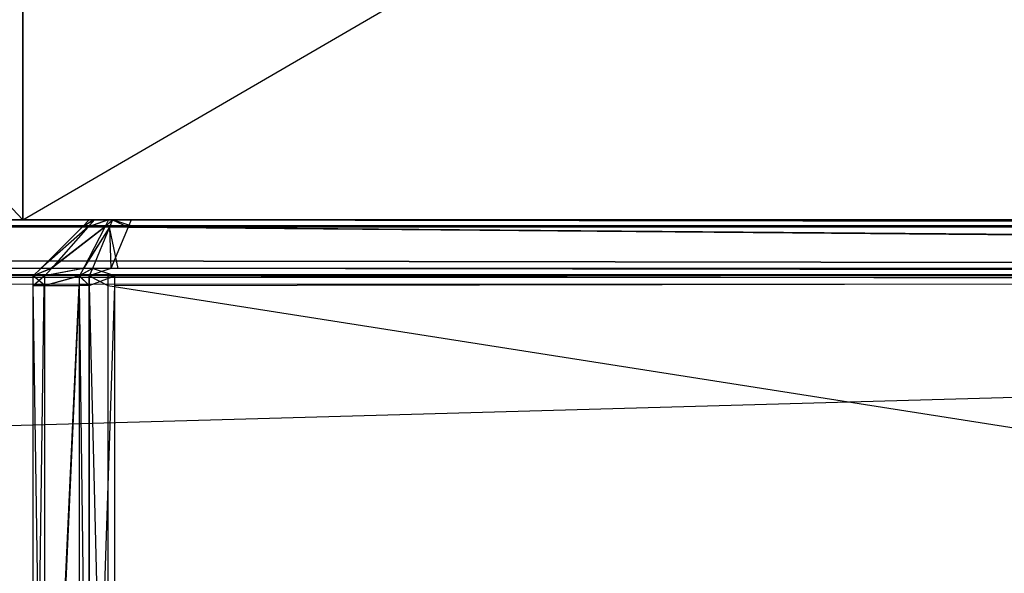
# Model space of a CAD drawing. Extents: x 0 to 0.996, y -0.498 to 0.
# Tile 47 of 101: x 0.409 to 0.427, y -0.488 to -0.478. Entities that reach past the tile are written whole.
import ezdxf

# ---------------------------------------------------------------- set-up
doc = ezdxf.new("R2010")
doc.units = 0
for name, color, linetype in [('L10_FRONT_FINION_2___REPLACEMTF', 7, 'CONTINUOUS'), ('L11_FRONT_FINION_1___REPLACEMTF', 7, 'CONTINUOUS'), ('L20_FRONT_FINION_2___REPLACEMTF', 7, 'CONTINUOUS'), ('L21_FRONT_FINION_1___REPLACEMTF', 7, 'CONTINUOUS'), ('L31_KORPUS3_2___REPLACEMTFOREMP', 7, 'CONTINUOUS'), ('L7_DRAWERBOXO_2___REPLACEMTFORE', 7, 'CONTINUOUS'), ('L9_DRAWERBOXO_0___REPLACEMTFORE', 7, 'CONTINUOUS')]:
    doc.layers.add(name, color=color, linetype=linetype)

msp = doc.modelspace()

# ---------------------------------------------------------------- linework, layer by layer
at = {"layer": 'L10_FRONT_FINION_2___REPLACEMTF', "color": 250}
for points, invisible_edges in [([(0.498, -0.481792, 0.586222), (0.013154, -0.481792, 0.348969), (0.013128, -0.481792, 0.349126), (0.498, -0.481792, 0.586222)], 13), ([(0.498, -0.481792, 0.586222), (0.013128, -0.481792, 0.349126), (0.013128, -0.481792, 0.349421), (0.498, -0.481792, 0.586222)], 10), ([(0.498, -0.481792, 0.586222), (0.013128, -0.481792, 0.349421), (0.013128, -0.481792, 0.585543), (0.498, -0.481792, 0.586222)], 13), ([(0.498, -0.481792, 0.586222), (0.013128, -0.481792, 0.585543), (0.013128, -0.481792, 0.585811), (0.498, -0.481792, 0.586222)], 10), ([(0.498, -0.481792, 0.586222), (0.013128, -0.481792, 0.585811), (0.01315, -0.481792, 0.585948), (0.498, -0.481792, 0.586222)], 15), ([(0.498, -0.481792, 0.586222), (0.01315, -0.481792, 0.585948), (0.013409, -0.481792, 0.586207), (0.498, -0.481792, 0.586222)], 15), ([(0.498, -0.481792, 0.586222), (0.013411, -0.481792, 0.348712), (0.013154, -0.481792, 0.348969), (0.498, -0.481792, 0.586222)], 10), ([(0.498, -0.481792, 0.586222), (0.013409, -0.481792, 0.586207), (0.013497, -0.481792, 0.586222), (0.498, -0.481792, 0.586222)], 15), ([(0.013798, -0.481792, 0.348699), (0.013411, -0.481792, 0.348712), (0.498, -0.481792, 0.348699), (0.013798, -0.481792, 0.348699)], 10), ([(0.498, -0.481792, 0.348699), (0.013411, -0.481792, 0.348712), (0.498, -0.481792, 0.586222), (0.498, -0.481792, 0.348699)], 13), ([(0.498, -0.481792, 0.586222), (0.013497, -0.481792, 0.586222), (0.013672, -0.481792, 0.586222), (0.498, -0.481792, 0.586222)], 15), ([(0.013672, -0.481792, 0.586424), (0.498, -0.481792, 0.586222), (0.013672, -0.481792, 0.586222), (0.013672, -0.481792, 0.586424)], 13), ([(0.498, -0.481792, 0.586222), (0.013672, -0.481792, 0.586424), (0.498, -0.481792, 0.586424), (0.498, -0.481792, 0.586222)], 14), ([(0.013798, -0.481792, 0.348699), (0.498, -0.481792, 0.348497), (0.013798, -0.481792, 0.348497), (0.013798, -0.481792, 0.348699)], 13), ([(0.498, -0.481792, 0.348497), (0.013798, -0.481792, 0.348699), (0.498, -0.481792, 0.348699), (0.498, -0.481792, 0.348497)], 14)]:
    msp.add_3dface(points, dxfattribs=dict(at, invisible_edges=invisible_edges))
at = {"layer": 'L11_FRONT_FINION_1___REPLACEMTF', "color": 8}
for points, invisible_edges in [([(0.498, -0.481919, 0.586551), (0.013672, -0.481792, 0.586424), (0.013619, -0.481919, 0.586551), (0.498, -0.481919, 0.586551)], 13), ([(0.013672, -0.481792, 0.586424), (0.498, -0.481919, 0.586551), (0.498, -0.481792, 0.586424), (0.013672, -0.481792, 0.586424)], 14), ([(0.013798, -0.481792, 0.348497), (0.498, -0.481919, 0.34837), (0.013746, -0.481919, 0.34837), (0.013798, -0.481792, 0.348497)], 13), ([(0.498, -0.481919, 0.34837), (0.013798, -0.481792, 0.348497), (0.498, -0.481792, 0.348497), (0.498, -0.481919, 0.34837)], 14), ([(0.498, -0.482659, 0.58729), (0.013619, -0.481919, 0.586551), (0.013313, -0.482659, 0.58729), (0.498, -0.482659, 0.58729)], 13), ([(0.013746, -0.481919, 0.34837), (0.498, -0.482659, 0.347631), (0.01344, -0.482659, 0.347631), (0.013746, -0.481919, 0.34837)], 13), ([(0.013619, -0.481919, 0.586551), (0.498, -0.482659, 0.58729), (0.498, -0.481919, 0.586551), (0.013619, -0.481919, 0.586551)], 14), ([(0.498, -0.482659, 0.347631), (0.013746, -0.481919, 0.34837), (0.498, -0.481919, 0.34837), (0.498, -0.482659, 0.347631)], 14), ([(0.498, -0.482792, 0.587423), (0.013313, -0.482659, 0.58729), (0.013258, -0.482792, 0.587423), (0.498, -0.482792, 0.587423)], 13), ([(0.013313, -0.482659, 0.58729), (0.498, -0.482792, 0.587423), (0.498, -0.482659, 0.58729), (0.013313, -0.482659, 0.58729)], 14), ([(0.01344, -0.482659, 0.347631), (0.498, -0.482792, 0.347498), (0.013385, -0.482792, 0.347498), (0.01344, -0.482659, 0.347631)], 13), ([(0.498, -0.482792, 0.347498), (0.01344, -0.482659, 0.347631), (0.498, -0.482659, 0.347631), (0.498, -0.482792, 0.347498)], 14), ([(0.498, -0.482964, 0.587423), (0.013258, -0.482792, 0.587423), (0.013258, -0.482964, 0.587423), (0.498, -0.482964, 0.587423)], 13), ([(0.013258, -0.482792, 0.587423), (0.498, -0.482964, 0.587423), (0.498, -0.482792, 0.587423), (0.013258, -0.482792, 0.587423)], 14), ([(0.498, -0.482792, 0.347498), (0.013385, -0.482964, 0.347498), (0.013385, -0.482792, 0.347498), (0.498, -0.482792, 0.347498)], 13), ([(0.013385, -0.482964, 0.347498), (0.498, -0.482792, 0.347498), (0.498, -0.482964, 0.347498), (0.013385, -0.482964, 0.347498)], 14), ([(0.498, -0.496623, 0.587423), (0.013258, -0.482964, 0.587423), (0.013258, -0.496623, 0.587423), (0.498, -0.496623, 0.587423)], 13), ([(0.013258, -0.482964, 0.587423), (0.498, -0.496623, 0.587423), (0.498, -0.482964, 0.587423), (0.013258, -0.482964, 0.587423)], 14), ([(0.498, -0.482964, 0.347498), (0.013385, -0.496623, 0.347498), (0.013385, -0.482964, 0.347498), (0.498, -0.482964, 0.347498)], 13), ([(0.013385, -0.496623, 0.347498), (0.498, -0.482964, 0.347498), (0.498, -0.496623, 0.347498), (0.013385, -0.496623, 0.347498)], 14)]:
    msp.add_3dface(points, dxfattribs=dict(at, invisible_edges=invisible_edges))
at = {"layer": 'L20_FRONT_FINION_2___REPLACEMTF', "color": 250}
for points, invisible_edges in [([(0.41072, -0.481792, 0.011819), (0.410948, -0.481792, 0.011877), (0.410805, -0.481792, 0.011734), (0.41072, -0.481792, 0.011819)], 13), ([(0.410948, -0.481792, 0.011877), (0.41072, -0.481792, 0.011819), (0.410922, -0.481792, 0.011903), (0.410948, -0.481792, 0.011877)], 14), ([(0.41072, -0.481792, 0.34259), (0.410922, -0.481792, 0.01233), (0.41072, -0.481792, 0.01233), (0.41072, -0.481792, 0.34259)], 13), ([(0.410922, -0.481792, 0.01233), (0.41072, -0.481792, 0.34259), (0.410922, -0.481792, 0.34259), (0.410922, -0.481792, 0.01233)], 14), ([(0.41072, -0.481792, 0.01233), (0.410922, -0.481792, 0.011903), (0.41072, -0.481792, 0.011819), (0.41072, -0.481792, 0.01233)], 13), ([(0.410922, -0.481792, 0.011903), (0.41072, -0.481792, 0.01233), (0.410922, -0.481792, 0.01233), (0.410922, -0.481792, 0.011903)], 14), ([(0.41072, -0.481792, 0.343058), (0.410944, -0.481792, 0.342996), (0.410922, -0.481792, 0.342859), (0.41072, -0.481792, 0.343058)], 13), ([(0.410944, -0.481792, 0.342996), (0.41072, -0.481792, 0.343058), (0.410801, -0.481792, 0.343138), (0.410944, -0.481792, 0.342996)], 14), ([(0.41072, -0.481792, 0.343058), (0.410922, -0.481792, 0.34259), (0.41072, -0.481792, 0.34259), (0.41072, -0.481792, 0.343058)], 13), ([(0.410922, -0.481792, 0.34259), (0.41072, -0.481792, 0.343058), (0.410922, -0.481792, 0.342859), (0.410922, -0.481792, 0.34259)], 14), ([(0.410801, -0.481792, 0.343138), (0.411203, -0.481792, 0.343255), (0.410944, -0.481792, 0.342996), (0.410801, -0.481792, 0.343138)], 13), ([(0.411203, -0.481792, 0.343255), (0.410801, -0.481792, 0.343138), (0.41106, -0.481792, 0.343397), (0.411203, -0.481792, 0.343255)], 14), ([(0.410805, -0.481792, 0.011734), (0.411205, -0.481792, 0.01162), (0.411063, -0.481792, 0.011477), (0.410805, -0.481792, 0.011734)], 13), ([(0.411205, -0.481792, 0.01162), (0.410805, -0.481792, 0.011734), (0.410948, -0.481792, 0.011877), (0.411205, -0.481792, 0.01162)], 14), ([(0.498, -0.481792, 0.34327), (0.410948, -0.481792, 0.011877), (0.410922, -0.481792, 0.011903), (0.498, -0.481792, 0.34327)], 13), ([(0.498, -0.481792, 0.34327), (0.410922, -0.481792, 0.011903), (0.410922, -0.481792, 0.01233), (0.498, -0.481792, 0.34327)], 10), ([(0.498, -0.481792, 0.34327), (0.410922, -0.481792, 0.01233), (0.410922, -0.481792, 0.34259), (0.498, -0.481792, 0.34327)], 13), ([(0.498, -0.481792, 0.34327), (0.410922, -0.481792, 0.34259), (0.410922, -0.481792, 0.342859), (0.498, -0.481792, 0.34327)], 10), ([(0.498, -0.481792, 0.34327), (0.410922, -0.481792, 0.342859), (0.410944, -0.481792, 0.342996), (0.498, -0.481792, 0.34327)], 15), ([(0.498, -0.481792, 0.34327), (0.410944, -0.481792, 0.342996), (0.411203, -0.481792, 0.343255), (0.498, -0.481792, 0.34327)], 15), ([(0.498, -0.481792, 0.34327), (0.411205, -0.481792, 0.01162), (0.410948, -0.481792, 0.011877), (0.498, -0.481792, 0.34327)], 10), ([(0.41106, -0.481792, 0.343397), (0.411291, -0.481792, 0.34327), (0.411203, -0.481792, 0.343255), (0.41106, -0.481792, 0.343397)], 13), ([(0.411291, -0.481792, 0.34327), (0.41106, -0.481792, 0.343397), (0.411135, -0.481792, 0.343472), (0.411291, -0.481792, 0.34327)], 14), ([(0.411063, -0.481792, 0.011477), (0.411218, -0.481792, 0.011607), (0.411135, -0.481792, 0.011405), (0.411063, -0.481792, 0.011477)], 13), ([(0.411218, -0.481792, 0.011607), (0.411063, -0.481792, 0.011477), (0.411205, -0.481792, 0.01162), (0.411218, -0.481792, 0.011607)], 14), ([(0.411218, -0.481792, 0.011607), (0.411592, -0.481792, 0.011405), (0.411135, -0.481792, 0.011405), (0.411218, -0.481792, 0.011607)], 13), ([(0.411135, -0.481792, 0.343472), (0.411466, -0.481792, 0.34327), (0.411291, -0.481792, 0.34327), (0.411135, -0.481792, 0.343472)], 13), ([(0.411466, -0.481792, 0.34327), (0.411135, -0.481792, 0.343472), (0.411466, -0.481792, 0.343472), (0.411466, -0.481792, 0.34327)], 14), ([(0.498, -0.481792, 0.34327), (0.411203, -0.481792, 0.343255), (0.411291, -0.481792, 0.34327), (0.498, -0.481792, 0.34327)], 15), ([(0.411205, -0.481792, 0.01162), (0.411592, -0.481792, 0.011607), (0.411218, -0.481792, 0.011607), (0.411205, -0.481792, 0.01162)], 13), ([(0.411592, -0.481792, 0.011607), (0.411205, -0.481792, 0.01162), (0.498, -0.481792, 0.011607), (0.411592, -0.481792, 0.011607)], 10), ([(0.498, -0.481792, 0.011607), (0.411205, -0.481792, 0.01162), (0.498, -0.481792, 0.34327), (0.498, -0.481792, 0.011607)], 13), ([(0.411592, -0.481792, 0.011405), (0.411218, -0.481792, 0.011607), (0.411592, -0.481792, 0.011607), (0.411592, -0.481792, 0.011405)], 14), ([(0.498, -0.481792, 0.34327), (0.411291, -0.481792, 0.34327), (0.411466, -0.481792, 0.34327), (0.498, -0.481792, 0.34327)], 15), ([(0.411466, -0.481792, 0.343472), (0.498, -0.481792, 0.34327), (0.411466, -0.481792, 0.34327), (0.411466, -0.481792, 0.343472)], 13), ([(0.498, -0.481792, 0.34327), (0.411466, -0.481792, 0.343472), (0.498, -0.481792, 0.343472), (0.498, -0.481792, 0.34327)], 14), ([(0.411592, -0.481792, 0.011607), (0.498, -0.481792, 0.011405), (0.411592, -0.481792, 0.011405), (0.411592, -0.481792, 0.011607)], 13), ([(0.498, -0.481792, 0.011405), (0.411592, -0.481792, 0.011607), (0.498, -0.481792, 0.011607), (0.498, -0.481792, 0.011405)], 14)]:
    msp.add_3dface(points, dxfattribs=dict(at, invisible_edges=invisible_edges))
at = {"layer": 'L21_FRONT_FINION_1___REPLACEMTF', "color": 8}
for points, invisible_edges in [([(0.41072, -0.481792, 0.343058), (0.410593, -0.481919, 0.342643), (0.410593, -0.481919, 0.343111), (0.41072, -0.481792, 0.343058)], 13), ([(0.410593, -0.481919, 0.342643), (0.41072, -0.481792, 0.343058), (0.41072, -0.481792, 0.34259), (0.410593, -0.481919, 0.342643)], 14), ([(0.410593, -0.481919, 0.343111), (0.410801, -0.481792, 0.343138), (0.41072, -0.481792, 0.343058), (0.410593, -0.481919, 0.343111)], 13), ([(0.410801, -0.481792, 0.343138), (0.410593, -0.481919, 0.343111), (0.410688, -0.481919, 0.343206), (0.410801, -0.481792, 0.343138)], 14), ([(0.410593, -0.481919, 0.012277), (0.41072, -0.481792, 0.011819), (0.410593, -0.481919, 0.011766), (0.410593, -0.481919, 0.012277)], 13), ([(0.41072, -0.481792, 0.011819), (0.410593, -0.481919, 0.012277), (0.41072, -0.481792, 0.01233), (0.41072, -0.481792, 0.011819)], 14), ([(0.41072, -0.481792, 0.34259), (0.410593, -0.481919, 0.012277), (0.410593, -0.481919, 0.342643), (0.41072, -0.481792, 0.34259)], 13), ([(0.410593, -0.481919, 0.012277), (0.41072, -0.481792, 0.34259), (0.41072, -0.481792, 0.01233), (0.410593, -0.481919, 0.012277)], 14), ([(0.410593, -0.481919, 0.011766), (0.410805, -0.481792, 0.011734), (0.410693, -0.481919, 0.011666), (0.410593, -0.481919, 0.011766)], 13), ([(0.410805, -0.481792, 0.011734), (0.410593, -0.481919, 0.011766), (0.41072, -0.481792, 0.011819), (0.410805, -0.481792, 0.011734)], 14), ([(0.410688, -0.481919, 0.343206), (0.41106, -0.481792, 0.343397), (0.410801, -0.481792, 0.343138), (0.410688, -0.481919, 0.343206)], 13), ([(0.41106, -0.481792, 0.343397), (0.410688, -0.481919, 0.343206), (0.410994, -0.481919, 0.343512), (0.41106, -0.481792, 0.343397)], 14), ([(0.410693, -0.481919, 0.011666), (0.411063, -0.481792, 0.011477), (0.410997, -0.481919, 0.011363), (0.410693, -0.481919, 0.011666)], 13), ([(0.411063, -0.481792, 0.011477), (0.410693, -0.481919, 0.011666), (0.410805, -0.481792, 0.011734), (0.411063, -0.481792, 0.011477)], 14), ([(0.410994, -0.481919, 0.343512), (0.411135, -0.481792, 0.343472), (0.41106, -0.481792, 0.343397), (0.410994, -0.481919, 0.343512)], 13), ([(0.411135, -0.481792, 0.343472), (0.410994, -0.481919, 0.343512), (0.411082, -0.481919, 0.343599), (0.411135, -0.481792, 0.343472)], 14), ([(0.410997, -0.481919, 0.011363), (0.411135, -0.481792, 0.011405), (0.411082, -0.481919, 0.011277), (0.410997, -0.481919, 0.011363)], 13), ([(0.411135, -0.481792, 0.011405), (0.410997, -0.481919, 0.011363), (0.411063, -0.481792, 0.011477), (0.411135, -0.481792, 0.011405)], 14), ([(0.411413, -0.481919, 0.343599), (0.411135, -0.481792, 0.343472), (0.411082, -0.481919, 0.343599), (0.411413, -0.481919, 0.343599)], 13), ([(0.411135, -0.481792, 0.011405), (0.41154, -0.481919, 0.011277), (0.411082, -0.481919, 0.011277), (0.411135, -0.481792, 0.011405)], 13), ([(0.411135, -0.481792, 0.343472), (0.411413, -0.481919, 0.343599), (0.411466, -0.481792, 0.343472), (0.411135, -0.481792, 0.343472)], 14), ([(0.41154, -0.481919, 0.011277), (0.411135, -0.481792, 0.011405), (0.411592, -0.481792, 0.011405), (0.41154, -0.481919, 0.011277)], 14), ([(0.498, -0.481919, 0.343599), (0.411466, -0.481792, 0.343472), (0.411413, -0.481919, 0.343599), (0.498, -0.481919, 0.343599)], 13), ([(0.411466, -0.481792, 0.343472), (0.498, -0.481919, 0.343599), (0.498, -0.481792, 0.343472), (0.411466, -0.481792, 0.343472)], 14), ([(0.411592, -0.481792, 0.011405), (0.498, -0.481919, 0.011277), (0.41154, -0.481919, 0.011277), (0.411592, -0.481792, 0.011405)], 13), ([(0.498, -0.481919, 0.011277), (0.411592, -0.481792, 0.011405), (0.498, -0.481792, 0.011405), (0.498, -0.481919, 0.011277)], 14), ([(0.410593, -0.481919, 0.343111), (0.409853, -0.482659, 0.342948), (0.409853, -0.482659, 0.343417), (0.410593, -0.481919, 0.343111)], 13), ([(0.409853, -0.482659, 0.342948), (0.410593, -0.481919, 0.343111), (0.410593, -0.481919, 0.342643), (0.409853, -0.482659, 0.342948)], 14), ([(0.409853, -0.482659, 0.343417), (0.410688, -0.481919, 0.343206), (0.410593, -0.481919, 0.343111), (0.409853, -0.482659, 0.343417)], 13), ([(0.410688, -0.481919, 0.343206), (0.409853, -0.482659, 0.343417), (0.410033, -0.482659, 0.343597), (0.410688, -0.481919, 0.343206)], 14), ([(0.410593, -0.481919, 0.012277), (0.409853, -0.482659, 0.01146), (0.409853, -0.482659, 0.011971), (0.410593, -0.481919, 0.012277)], 13), ([(0.409853, -0.482659, 0.01146), (0.410593, -0.481919, 0.012277), (0.410593, -0.481919, 0.011766), (0.409853, -0.482659, 0.01146)], 14), ([(0.410593, -0.481919, 0.342643), (0.409853, -0.482659, 0.011971), (0.409853, -0.482659, 0.342948), (0.410593, -0.481919, 0.342643)], 13), ([(0.409853, -0.482659, 0.011971), (0.410593, -0.481919, 0.342643), (0.410593, -0.481919, 0.012277), (0.409853, -0.482659, 0.011971)], 14), ([(0.409853, -0.482659, 0.01146), (0.410693, -0.481919, 0.011666), (0.410043, -0.482659, 0.011271), (0.409853, -0.482659, 0.01146)], 13), ([(0.410693, -0.481919, 0.011666), (0.409853, -0.482659, 0.01146), (0.410593, -0.481919, 0.011766), (0.410693, -0.481919, 0.011666)], 14), ([(0.410033, -0.482659, 0.343597), (0.410994, -0.481919, 0.343512), (0.410688, -0.481919, 0.343206), (0.410033, -0.482659, 0.343597)], 13), ([(0.410994, -0.481919, 0.343512), (0.410033, -0.482659, 0.343597), (0.41061, -0.482659, 0.344173), (0.410994, -0.481919, 0.343512)], 14), ([(0.410043, -0.482659, 0.011271), (0.410997, -0.481919, 0.011363), (0.410615, -0.482659, 0.010698), (0.410043, -0.482659, 0.011271)], 13), ([(0.410997, -0.481919, 0.011363), (0.410043, -0.482659, 0.011271), (0.410693, -0.481919, 0.011666), (0.410997, -0.481919, 0.011363)], 14), ([(0.41061, -0.482659, 0.344173), (0.411082, -0.481919, 0.343599), (0.410994, -0.481919, 0.343512), (0.41061, -0.482659, 0.344173)], 13), ([(0.411082, -0.481919, 0.343599), (0.41061, -0.482659, 0.344173), (0.410776, -0.482659, 0.344339), (0.411082, -0.481919, 0.343599)], 14), ([(0.410615, -0.482659, 0.010698), (0.411082, -0.481919, 0.011277), (0.410776, -0.482659, 0.010538), (0.410615, -0.482659, 0.010698)], 13), ([(0.411082, -0.481919, 0.011277), (0.410615, -0.482659, 0.010698), (0.410997, -0.481919, 0.011363), (0.411082, -0.481919, 0.011277)], 14), ([(0.411107, -0.482659, 0.344339), (0.411082, -0.481919, 0.343599), (0.410776, -0.482659, 0.344339), (0.411107, -0.482659, 0.344339)], 13), ([(0.411082, -0.481919, 0.011277), (0.411234, -0.482659, 0.010538), (0.410776, -0.482659, 0.010538), (0.411082, -0.481919, 0.011277)], 13), ([(0.411082, -0.481919, 0.343599), (0.411107, -0.482659, 0.344339), (0.411413, -0.481919, 0.343599), (0.411082, -0.481919, 0.343599)], 14), ([(0.411234, -0.482659, 0.010538), (0.411082, -0.481919, 0.011277), (0.41154, -0.481919, 0.011277), (0.411234, -0.482659, 0.010538)], 14), ([(0.498, -0.482659, 0.344339), (0.411413, -0.481919, 0.343599), (0.411107, -0.482659, 0.344339), (0.498, -0.482659, 0.344339)], 13), ([(0.41154, -0.481919, 0.011277), (0.498, -0.482659, 0.010538), (0.411234, -0.482659, 0.010538), (0.41154, -0.481919, 0.011277)], 13), ([(0.411413, -0.481919, 0.343599), (0.498, -0.482659, 0.344339), (0.498, -0.481919, 0.343599), (0.411413, -0.481919, 0.343599)], 14), ([(0.498, -0.482659, 0.010538), (0.41154, -0.481919, 0.011277), (0.498, -0.481919, 0.011277), (0.498, -0.482659, 0.010538)], 14), ([(0.409721, -0.482792, 0.011405), (0.410043, -0.482659, 0.011271), (0.409926, -0.482792, 0.0112), (0.409721, -0.482792, 0.011405)], 13), ([(0.410043, -0.482659, 0.011271), (0.409721, -0.482792, 0.011405), (0.409853, -0.482659, 0.01146), (0.410043, -0.482659, 0.011271)], 14), ([(0.409853, -0.482659, 0.342948), (0.409721, -0.482792, 0.011917), (0.409721, -0.482792, 0.343003), (0.409853, -0.482659, 0.342948)], 13), ([(0.409721, -0.482792, 0.011917), (0.409853, -0.482659, 0.342948), (0.409853, -0.482659, 0.011971), (0.409721, -0.482792, 0.011917)], 14), ([(0.409853, -0.482659, 0.011971), (0.409721, -0.482792, 0.011405), (0.409721, -0.482792, 0.011917), (0.409853, -0.482659, 0.011971)], 13), ([(0.409721, -0.482792, 0.011405), (0.409853, -0.482659, 0.011971), (0.409853, -0.482659, 0.01146), (0.409721, -0.482792, 0.011405)], 14), ([(0.409721, -0.482792, 0.343472), (0.410033, -0.482659, 0.343597), (0.409853, -0.482659, 0.343417), (0.409721, -0.482792, 0.343472)], 13), ([(0.410033, -0.482659, 0.343597), (0.409721, -0.482792, 0.343472), (0.409915, -0.482792, 0.343667), (0.410033, -0.482659, 0.343597)], 14), ([(0.409853, -0.482659, 0.343417), (0.409721, -0.482792, 0.343003), (0.409721, -0.482792, 0.343472), (0.409853, -0.482659, 0.343417)], 13), ([(0.409721, -0.482792, 0.343003), (0.409853, -0.482659, 0.343417), (0.409853, -0.482659, 0.342948), (0.409721, -0.482792, 0.343003)], 14), ([(0.409915, -0.482792, 0.343667), (0.41061, -0.482659, 0.344173), (0.410033, -0.482659, 0.343597), (0.409915, -0.482792, 0.343667)], 13), ([(0.41061, -0.482659, 0.344173), (0.409915, -0.482792, 0.343667), (0.41054, -0.482792, 0.344292), (0.41061, -0.482659, 0.344173)], 14), ([(0.409926, -0.482792, 0.0112), (0.410615, -0.482659, 0.010698), (0.410546, -0.482792, 0.010579), (0.409926, -0.482792, 0.0112)], 13), ([(0.410615, -0.482659, 0.010698), (0.409926, -0.482792, 0.0112), (0.410043, -0.482659, 0.011271), (0.410615, -0.482659, 0.010698)], 14), ([(0.41054, -0.482792, 0.344292), (0.410776, -0.482659, 0.344339), (0.41061, -0.482659, 0.344173), (0.41054, -0.482792, 0.344292)], 13), ([(0.410776, -0.482659, 0.344339), (0.41054, -0.482792, 0.344292), (0.41072, -0.482792, 0.344472), (0.410776, -0.482659, 0.344339)], 14), ([(0.410546, -0.482792, 0.010579), (0.410776, -0.482659, 0.010538), (0.41072, -0.482792, 0.010405), (0.410546, -0.482792, 0.010579)], 13), ([(0.410776, -0.482659, 0.010538), (0.410546, -0.482792, 0.010579), (0.410615, -0.482659, 0.010698), (0.410776, -0.482659, 0.010538)], 14), ([(0.410776, -0.482659, 0.010538), (0.411179, -0.482792, 0.010405), (0.41072, -0.482792, 0.010405), (0.410776, -0.482659, 0.010538)], 13), ([(0.41072, -0.482792, 0.344472), (0.411107, -0.482659, 0.344339), (0.410776, -0.482659, 0.344339), (0.41072, -0.482792, 0.344472)], 13), ([(0.411107, -0.482659, 0.344339), (0.41072, -0.482792, 0.344472), (0.411052, -0.482792, 0.344472), (0.411107, -0.482659, 0.344339)], 14), ([(0.411179, -0.482792, 0.010405), (0.410776, -0.482659, 0.010538), (0.411234, -0.482659, 0.010538), (0.411179, -0.482792, 0.010405)], 14), ([(0.411052, -0.482792, 0.344472), (0.498, -0.482659, 0.344339), (0.411107, -0.482659, 0.344339), (0.411052, -0.482792, 0.344472)], 13), ([(0.498, -0.482659, 0.344339), (0.411052, -0.482792, 0.344472), (0.498, -0.482792, 0.344472), (0.498, -0.482659, 0.344339)], 14), ([(0.411234, -0.482659, 0.010538), (0.498, -0.482792, 0.010405), (0.411179, -0.482792, 0.010405), (0.411234, -0.482659, 0.010538)], 13), ([(0.498, -0.482792, 0.010405), (0.411234, -0.482659, 0.010538), (0.498, -0.482659, 0.010538), (0.498, -0.482792, 0.010405)], 14), ([(0.409721, -0.482792, 0.011405), (0.409926, -0.482964, 0.0112), (0.409721, -0.482964, 0.011405), (0.409721, -0.482792, 0.011405)], 13), ([(0.409926, -0.482964, 0.0112), (0.409721, -0.482792, 0.011405), (0.409926, -0.482792, 0.0112), (0.409926, -0.482964, 0.0112)], 14), ([(0.409721, -0.482792, 0.011917), (0.409721, -0.482964, 0.011405), (0.409721, -0.482964, 0.011917), (0.409721, -0.482792, 0.011917)], 13), ([(0.409721, -0.482964, 0.011405), (0.409721, -0.482792, 0.011917), (0.409721, -0.482792, 0.011405), (0.409721, -0.482964, 0.011405)], 14), ([(0.409721, -0.482792, 0.343003), (0.409721, -0.482964, 0.011917), (0.409721, -0.482964, 0.343003), (0.409721, -0.482792, 0.343003)], 13), ([(0.409721, -0.482964, 0.011917), (0.409721, -0.482792, 0.343003), (0.409721, -0.482792, 0.011917), (0.409721, -0.482964, 0.011917)], 14), ([(0.409721, -0.482792, 0.343472), (0.409721, -0.482964, 0.343003), (0.409721, -0.482964, 0.343472), (0.409721, -0.482792, 0.343472)], 13), ([(0.409721, -0.482964, 0.343003), (0.409721, -0.482792, 0.343472), (0.409721, -0.482792, 0.343003), (0.409721, -0.482964, 0.343003)], 14), ([(0.409915, -0.482792, 0.343667), (0.409721, -0.482964, 0.343472), (0.409915, -0.482964, 0.343667), (0.409915, -0.482792, 0.343667)], 13), ([(0.409721, -0.482964, 0.343472), (0.409915, -0.482792, 0.343667), (0.409721, -0.482792, 0.343472), (0.409721, -0.482964, 0.343472)], 14), ([(0.41054, -0.482792, 0.344292), (0.409915, -0.482964, 0.343667), (0.41054, -0.482964, 0.344292), (0.41054, -0.482792, 0.344292)], 13), ([(0.409915, -0.482964, 0.343667), (0.41054, -0.482792, 0.344292), (0.409915, -0.482792, 0.343667), (0.409915, -0.482964, 0.343667)], 14), ([(0.410546, -0.482792, 0.010579), (0.409926, -0.482964, 0.0112), (0.409926, -0.482792, 0.0112), (0.410546, -0.482792, 0.010579)], 13), ([(0.409926, -0.482964, 0.0112), (0.410546, -0.482792, 0.010579), (0.410546, -0.482964, 0.010579), (0.409926, -0.482964, 0.0112)], 14), ([(0.41072, -0.482964, 0.344472), (0.41054, -0.482792, 0.344292), (0.41054, -0.482964, 0.344292), (0.41072, -0.482964, 0.344472)], 13), ([(0.41054, -0.482792, 0.344292), (0.41072, -0.482964, 0.344472), (0.41072, -0.482792, 0.344472), (0.41054, -0.482792, 0.344292)], 14), ([(0.410546, -0.482792, 0.010579), (0.41072, -0.482964, 0.010405), (0.410546, -0.482964, 0.010579), (0.410546, -0.482792, 0.010579)], 13), ([(0.41072, -0.482964, 0.010405), (0.410546, -0.482792, 0.010579), (0.41072, -0.482792, 0.010405), (0.41072, -0.482964, 0.010405)], 14), ([(0.411052, -0.482964, 0.344472), (0.41072, -0.482792, 0.344472), (0.41072, -0.482964, 0.344472), (0.411052, -0.482964, 0.344472)], 13), ([(0.41072, -0.482792, 0.344472), (0.411052, -0.482964, 0.344472), (0.411052, -0.482792, 0.344472), (0.41072, -0.482792, 0.344472)], 14), ([(0.411179, -0.482792, 0.010405), (0.41072, -0.482964, 0.010405), (0.41072, -0.482792, 0.010405), (0.411179, -0.482792, 0.010405)], 13), ([(0.41072, -0.482964, 0.010405), (0.411179, -0.482792, 0.010405), (0.411179, -0.482964, 0.010405), (0.41072, -0.482964, 0.010405)], 14), ([(0.498, -0.482964, 0.344472), (0.411052, -0.482792, 0.344472), (0.411052, -0.482964, 0.344472), (0.498, -0.482964, 0.344472)], 13), ([(0.411052, -0.482792, 0.344472), (0.498, -0.482964, 0.344472), (0.498, -0.482792, 0.344472), (0.411052, -0.482792, 0.344472)], 14), ([(0.498, -0.482792, 0.010405), (0.411179, -0.482964, 0.010405), (0.411179, -0.482792, 0.010405), (0.498, -0.482792, 0.010405)], 13), ([(0.411179, -0.482964, 0.010405), (0.498, -0.482792, 0.010405), (0.498, -0.482964, 0.010405), (0.411179, -0.482964, 0.010405)], 14), ([(0.409721, -0.482964, 0.011405), (0.409926, -0.496623, 0.0112), (0.409721, -0.496623, 0.011405), (0.409721, -0.482964, 0.011405)], 13), ([(0.409926, -0.496623, 0.0112), (0.409721, -0.482964, 0.011405), (0.409926, -0.482964, 0.0112), (0.409926, -0.496623, 0.0112)], 14), ([(0.409915, -0.482964, 0.343667), (0.409721, -0.496623, 0.343472), (0.409915, -0.496623, 0.343667), (0.409915, -0.482964, 0.343667)], 13), ([(0.409721, -0.496623, 0.343472), (0.409915, -0.482964, 0.343667), (0.409721, -0.482964, 0.343472), (0.409721, -0.496623, 0.343472)], 14), ([(0.409721, -0.482964, 0.343472), (0.409721, -0.496623, 0.343003), (0.409721, -0.496623, 0.343472), (0.409721, -0.482964, 0.343472)], 13), ([(0.409721, -0.496623, 0.343003), (0.409721, -0.482964, 0.343472), (0.409721, -0.482964, 0.343003), (0.409721, -0.496623, 0.343003)], 14), ([(0.409721, -0.482964, 0.343003), (0.409721, -0.496623, 0.011917), (0.409721, -0.496623, 0.343003), (0.409721, -0.482964, 0.343003)], 13), ([(0.409721, -0.496623, 0.011917), (0.409721, -0.482964, 0.343003), (0.409721, -0.482964, 0.011917), (0.409721, -0.496623, 0.011917)], 14), ([(0.409721, -0.482964, 0.011917), (0.409721, -0.496623, 0.011405), (0.409721, -0.496623, 0.011917), (0.409721, -0.482964, 0.011917)], 13), ([(0.409721, -0.496623, 0.011405), (0.409721, -0.482964, 0.011917), (0.409721, -0.482964, 0.011405), (0.409721, -0.496623, 0.011405)], 14), ([(0.41054, -0.482964, 0.344292), (0.409915, -0.496623, 0.343667), (0.41054, -0.496623, 0.344292), (0.41054, -0.482964, 0.344292)], 13), ([(0.409915, -0.496623, 0.343667), (0.41054, -0.482964, 0.344292), (0.409915, -0.482964, 0.343667), (0.409915, -0.496623, 0.343667)], 14), ([(0.410546, -0.482964, 0.010579), (0.409926, -0.496623, 0.0112), (0.409926, -0.482964, 0.0112), (0.410546, -0.482964, 0.010579)], 13), ([(0.409926, -0.496623, 0.0112), (0.410546, -0.482964, 0.010579), (0.410546, -0.496623, 0.010579), (0.409926, -0.496623, 0.0112)], 14), ([(0.41072, -0.496623, 0.344472), (0.41054, -0.482964, 0.344292), (0.41054, -0.496623, 0.344292), (0.41072, -0.496623, 0.344472)], 13), ([(0.41054, -0.482964, 0.344292), (0.41072, -0.496623, 0.344472), (0.41072, -0.482964, 0.344472), (0.41054, -0.482964, 0.344292)], 14), ([(0.410546, -0.482964, 0.010579), (0.41072, -0.496623, 0.010405), (0.410546, -0.496623, 0.010579), (0.410546, -0.482964, 0.010579)], 13), ([(0.41072, -0.496623, 0.010405), (0.410546, -0.482964, 0.010579), (0.41072, -0.482964, 0.010405), (0.41072, -0.496623, 0.010405)], 14), ([(0.411052, -0.496623, 0.344472), (0.41072, -0.482964, 0.344472), (0.41072, -0.496623, 0.344472), (0.411052, -0.496623, 0.344472)], 13), ([(0.41072, -0.482964, 0.344472), (0.411052, -0.496623, 0.344472), (0.411052, -0.482964, 0.344472), (0.41072, -0.482964, 0.344472)], 14), ([(0.411179, -0.482964, 0.010405), (0.41072, -0.496623, 0.010405), (0.41072, -0.482964, 0.010405), (0.411179, -0.482964, 0.010405)], 13), ([(0.41072, -0.496623, 0.010405), (0.411179, -0.482964, 0.010405), (0.411179, -0.496623, 0.010405), (0.41072, -0.496623, 0.010405)], 14), ([(0.498, -0.496623, 0.344472), (0.411052, -0.482964, 0.344472), (0.411052, -0.496623, 0.344472), (0.498, -0.496623, 0.344472)], 13), ([(0.411052, -0.482964, 0.344472), (0.498, -0.496623, 0.344472), (0.498, -0.482964, 0.344472), (0.411052, -0.482964, 0.344472)], 14), ([(0.498, -0.482964, 0.010405), (0.411179, -0.496623, 0.010405), (0.411179, -0.482964, 0.010405), (0.498, -0.482964, 0.010405)], 13), ([(0.411179, -0.496623, 0.010405), (0.498, -0.482964, 0.010405), (0.498, -0.496623, 0.010405), (0.411179, -0.496623, 0.010405)], 14)]:
    msp.add_3dface(points, dxfattribs=dict(at, invisible_edges=invisible_edges))
at = {"layer": 'L31_KORPUS3_2___REPLACEMTFOREMP', "color": 8}
for points, invisible_edges in [([(0.995088, -0.000595), (0.098, -0.497407), (0.098, -0.000595), (0.995088, -0.000595)], 13), ([(0.098, -0.497407), (0.995088, -0.000595), (0.995091, -0.497407), (0.098, -0.497407)], 10), ([(0.995091, -0.497405, 0.00769), (0.098, -0.000597, 0.00769), (0.098, -0.497405, 0.00769), (0.995091, -0.497405, 0.00769)], 13), ([(0.098, -0.000597, 0.00769), (0.995091, -0.497405, 0.00769), (0.995088, -0.000597, 0.00769), (0.098, -0.000597, 0.00769)], 10)]:
    msp.add_3dface(points, dxfattribs=dict(at, invisible_edges=invisible_edges))
at = {"layer": 'L7_DRAWERBOXO_2___REPLACEMTFORE', "color": 250}
for points, invisible_edges in [([(0.066985, -0.113855, 0.378039), (0.409531, -0.481792, 0.378039), (0.066985, -0.481792, 0.378039), (0.066985, -0.113855, 0.378039)], 13), ([(0.409531, -0.481792, 0.378039), (0.066985, -0.113855, 0.378039), (0.409531, -0.113855, 0.378039), (0.409531, -0.481792, 0.378039)], 14), ([(0.409531, -0.481792, 0.394028), (0.066985, -0.113855, 0.394028), (0.066985, -0.481792, 0.394028), (0.409531, -0.481792, 0.394028)], 13), ([(0.066985, -0.113855, 0.394028), (0.409531, -0.481792, 0.394028), (0.409531, -0.113855, 0.394028), (0.066985, -0.113855, 0.394028)], 14), ([(0.409531, -0.113855, 0.378039), (0.409531, -0.481792, 0.394028), (0.409531, -0.481792, 0.378039), (0.409531, -0.113855, 0.378039)], 13), ([(0.409531, -0.481792, 0.394028), (0.409531, -0.113855, 0.378039), (0.409531, -0.113855, 0.394028), (0.409531, -0.481792, 0.394028)], 14), ([(0.409531, -0.481792, 0.394028), (0.066985, -0.481792, 0.378039), (0.409531, -0.481792, 0.378039), (0.409531, -0.481792, 0.394028)], 13), ([(0.066985, -0.481792, 0.378039), (0.409531, -0.481792, 0.394028), (0.066985, -0.481792, 0.394028), (0.066985, -0.481792, 0.378039)], 14)]:
    msp.add_3dface(points, dxfattribs=dict(at, invisible_edges=invisible_edges))
at = {"layer": 'L9_DRAWERBOXO_0___REPLACEMTFORE', "color": 250}
for points, invisible_edges in [([(0.576032, -0.384906, 0.378039), (0.409531, -0.481792, 0.378039), (0.409531, -0.384906, 0.378039), (0.576032, -0.384906, 0.378039)], 13), ([(0.409531, -0.481792, 0.378039), (0.576032, -0.384906, 0.378039), (0.576032, -0.481792, 0.378039), (0.409531, -0.481792, 0.378039)], 14), ([(0.576032, -0.481792, 0.394028), (0.409531, -0.384906, 0.394028), (0.409531, -0.481792, 0.394028), (0.576032, -0.481792, 0.394028)], 13), ([(0.409531, -0.384906, 0.394028), (0.576032, -0.481792, 0.394028), (0.576032, -0.384906, 0.394028), (0.409531, -0.384906, 0.394028)], 14), ([(0.409531, -0.384906, 0.394028), (0.409531, -0.481792, 0.378039), (0.409531, -0.481792, 0.394028), (0.409531, -0.384906, 0.394028)], 13), ([(0.409531, -0.481792, 0.378039), (0.409531, -0.384906, 0.394028), (0.409531, -0.384906, 0.378039), (0.409531, -0.481792, 0.378039)], 14), ([(0.576032, -0.481792, 0.394028), (0.409531, -0.481792, 0.378039), (0.576032, -0.481792, 0.378039), (0.576032, -0.481792, 0.394028)], 13), ([(0.409531, -0.481792, 0.378039), (0.576032, -0.481792, 0.394028), (0.409531, -0.481792, 0.394028), (0.409531, -0.481792, 0.378039)], 14)]:
    msp.add_3dface(points, dxfattribs=dict(at, invisible_edges=invisible_edges))

doc.saveas('drawing.dxf')
